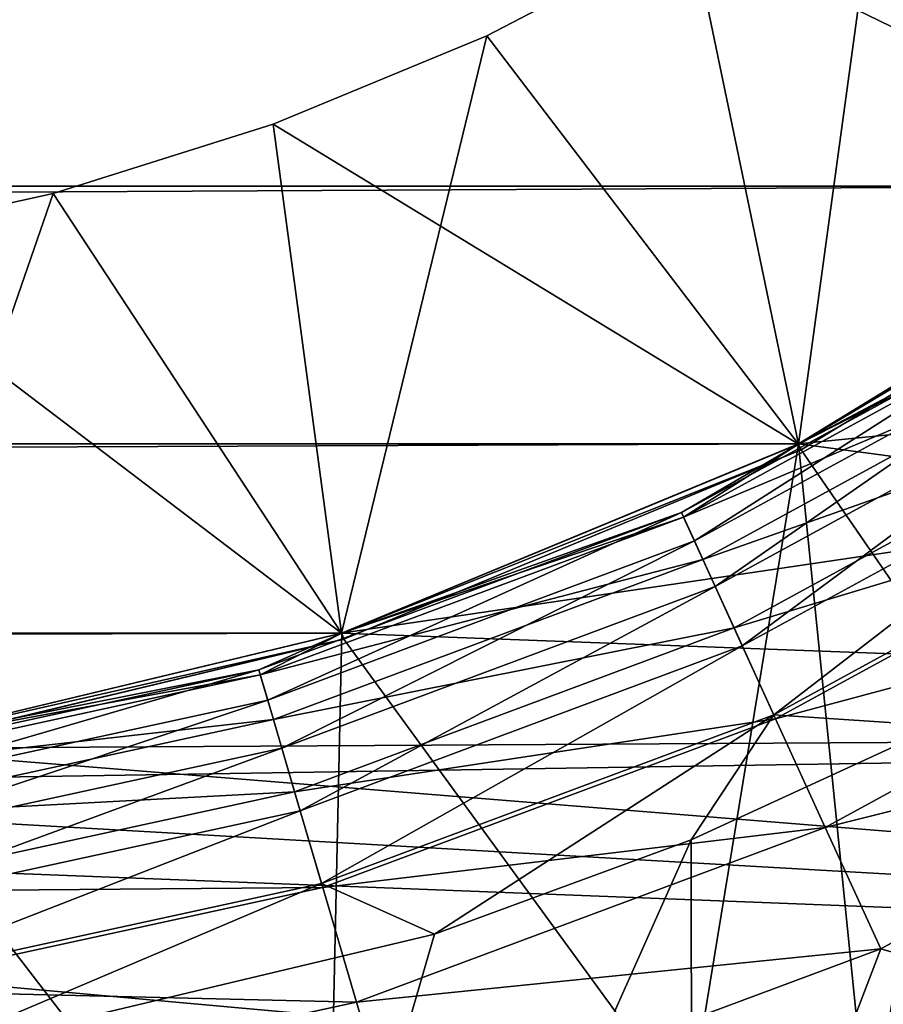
# Model space of a CAD drawing. Header units: metres. Extents: x -206 to 75, y -104 to 104.
# Tile 173 of 256: x -92.47 to -91.1, y -42.86 to -41.3. Entities that reach past the tile are written whole.
import ezdxf

# ---------------------------------------------------------------- set-up
doc = ezdxf.new("R2010")
doc.units = ezdxf.units.M
doc.layers.add('solid_01_1-CONSUMER_THERM_B_125288', color=7, linetype='CONTINUOUS')

msp = doc.modelspace()

# ---------------------------------------------------------------- linework, layer by layer
at = {"layer": 'solid_01_1-CONSUMER_THERM_B_125288'}
for points in [[(-93.358711, -67.339516), (-65.514557, 74.985474), (-65.493088, -75.014526)], [(-93.358711, -67.339516), (-93.257065, -66.795311), (-65.514557, 74.985474)], [(-93.276108, 66.204689), (-65.514557, 74.985474), (-93.257141, -66.241692)], [(-93.257065, -66.795311), (-93.257141, -66.241692), (-65.514557, 74.985474)], [(-91.399971, -41.156021, 106.5), (-91.091194, -40.959316, 106.5), (-91.229805, -41.97364, 107)], [(-90.561226, -41.563923, 106), (-91.091194, -40.959316, 106.5), (-91.399971, -41.156021, 106.5)], [(-91.399971, -41.156021, 104.5), (-91.091194, -40.959316, 104.5), (-91.229805, -41.97364, 105)], [(-91.399971, -41.156021, 104.5), (-90.561226, -41.563923, 104), (-91.091194, -40.959316, 104.5)], [(-91.399971, -41.156021, 102.5), (-91.091194, -40.959316, 102.5), (-91.229805, -41.97364, 103)], [(-91.399971, -41.156021, 102.5), (-90.561226, -41.563923, 102), (-91.091194, -40.959316, 102.5)], [(-91.399971, -41.156021, 100.5), (-91.091194, -40.959316, 100.5), (-91.229805, -41.97364, 101)], [(-91.399971, -41.156021, 100.5), (-90.561226, -41.563923, 100), (-91.091194, -40.959316, 100.5)], [(-91.399971, -41.156021, 98.5), (-91.091194, -40.959316, 98.5), (-91.229805, -41.97364, 99)], [(-91.399971, -41.156021, 98.5), (-90.561226, -41.563923, 98), (-91.091194, -40.959316, 98.5)], [(-91.399971, -41.156021, 96.5), (-91.091194, -40.959316, 96.5), (-91.229805, -41.97364, 97)], [(-91.399971, -41.156021, 96.5), (-90.561226, -41.563923, 96), (-91.091194, -40.959316, 96.5)], [(-91.399971, -41.156021, 94.5), (-91.091194, -40.959316, 94.5), (-91.229805, -41.97364, 95)], [(-91.399971, -41.156021, 94.5), (-90.561226, -41.563923, 94), (-91.091194, -40.959316, 94.5)], [(-91.399971, -41.156021, 92.5), (-91.091194, -40.959316, 92.5), (-91.229805, -41.97364, 93)], [(-91.399971, -41.156021, 92.5), (-90.561226, -41.563923, 92), (-91.091194, -40.959316, 92.5)], [(-91.399971, -41.156021, 90.5), (-91.091194, -40.959316, 90.5), (-91.229805, -41.97364, 91)], [(-91.399971, -41.156021, 90.5), (-90.561226, -41.563923, 90), (-91.091194, -40.959316, 90.5)], [(-91.399971, -41.156021, 88.5), (-91.091194, -40.959316, 88.5), (-91.229805, -41.97364, 89)], [(-91.399971, -41.156021, 88.5), (-90.561226, -41.563923, 88), (-91.091194, -40.959316, 88.5)], [(-91.399971, -41.156021, 86.5), (-91.091194, -40.959316, 86.5), (-91.229805, -41.97364, 87)], [(-91.399971, -41.156021, 86.5), (-90.561226, -41.563923, 86), (-91.091194, -40.959316, 86.5)], [(-91.399971, -41.156021, 84.5), (-91.091194, -40.959316, 84.5), (-91.229805, -41.97364, 85)], [(-91.399971, -41.156021, 84.5), (-90.561226, -41.563923, 84), (-91.091194, -40.959316, 84.5)], [(-91.399971, -41.156021, 82.5), (-91.091194, -40.959316, 82.5), (-91.229805, -41.97364, 83)], [(-91.399971, -41.156021, 82.5), (-90.561226, -41.563923, 82), (-91.091194, -40.959316, 82.5)], [(-91.399971, -41.156021, 80.5), (-91.091194, -40.959316, 80.5), (-91.229805, -41.97364, 81)], [(-91.399971, -41.156021, 80.5), (-90.561226, -41.563923, 80), (-91.091194, -40.959316, 80.5)], [(-91.399971, -41.156021, 78.5), (-91.091194, -40.959316, 78.5), (-91.229805, -41.97364, 79)], [(-91.399971, -41.156021, 78.5), (-90.561226, -41.563923, 78), (-91.091194, -40.959316, 78.5)], [(-91.399971, -41.156021, 76.5), (-91.091194, -40.959316, 76.5), (-91.229805, -41.97364, 77)], [(-91.399971, -41.156021, 76.5), (-90.561226, -41.563923, 76), (-91.091194, -40.959316, 76.5)], [(-91.091194, -40.959316, 106.5), (-90.561226, -41.563923, 107), (-91.229805, -41.97364, 107)], [(-91.091194, -40.959316, 104.5), (-90.561226, -41.563923, 105), (-91.229805, -41.97364, 105)], [(-91.091194, -40.959316, 102.5), (-90.561226, -41.563923, 103), (-91.229805, -41.97364, 103)], [(-91.091194, -40.959316, 100.5), (-90.561226, -41.563923, 101), (-91.229805, -41.97364, 101)], [(-91.091194, -40.959316, 98.5), (-90.561226, -41.563923, 99), (-91.229805, -41.97364, 99)], [(-91.091194, -40.959316, 96.5), (-90.561226, -41.563923, 97), (-91.229805, -41.97364, 97)], [(-91.091194, -40.959316, 94.5), (-90.561226, -41.563923, 95), (-91.229805, -41.97364, 95)], [(-91.091194, -40.959316, 92.5), (-90.561226, -41.563923, 93), (-91.229805, -41.97364, 93)], [(-91.091194, -40.959316, 90.5), (-90.561226, -41.563923, 91), (-91.229805, -41.97364, 91)], [(-91.091194, -40.959316, 88.5), (-90.561226, -41.563923, 89), (-91.229805, -41.97364, 89)], [(-91.091194, -40.959316, 86.5), (-90.561226, -41.563923, 87), (-91.229805, -41.97364, 87)], [(-91.091194, -40.959316, 84.5), (-90.561226, -41.563923, 85), (-91.229805, -41.97364, 85)], [(-91.091194, -40.959316, 82.5), (-90.561226, -41.563923, 83), (-91.229805, -41.97364, 83)], [(-91.091194, -40.959316, 80.5), (-90.561226, -41.563923, 81), (-91.229805, -41.97364, 81)], [(-91.091194, -40.959316, 78.5), (-90.561226, -41.563923, 79), (-91.229805, -41.97364, 79)], [(-91.091194, -40.959316, 76.5), (-90.561226, -41.563923, 77), (-91.229805, -41.97364, 77)], [(-171.438843, -41.563934, 108.5), (-89.964485, -41.054287, 108.5), (-172.035568, -41.054329, 108.5)], [(-171.438843, -41.563934, 108.5), (-90.561211, -41.563896, 108.5), (-89.964485, -41.054287, 108.5)], [(-91.724861, -41.325161, 106.5), (-91.399971, -41.156021, 106.5), (-91.229805, -41.97364, 107)], [(-91.229805, -41.97364, 106), (-91.399971, -41.156021, 106.5), (-91.724861, -41.325161, 106.5)], [(-91.724861, -41.325161, 104.5), (-91.399971, -41.156021, 104.5), (-91.229805, -41.97364, 105)], [(-91.724861, -41.325161, 104.5), (-91.229805, -41.97364, 104), (-91.399971, -41.156021, 104.5)], [(-91.724861, -41.325161, 102.5), (-91.399971, -41.156021, 102.5), (-91.229805, -41.97364, 103)], [(-91.724861, -41.325161, 102.5), (-91.229805, -41.97364, 102), (-91.399971, -41.156021, 102.5)], [(-91.724861, -41.325161, 100.5), (-91.399971, -41.156021, 100.5), (-91.229805, -41.97364, 101)], [(-91.724861, -41.325161, 100.5), (-91.229805, -41.97364, 100), (-91.399971, -41.156021, 100.5)], [(-91.724861, -41.325161, 98.5), (-91.399971, -41.156021, 98.5), (-91.229805, -41.97364, 99)], [(-91.724861, -41.325161, 98.5), (-91.229805, -41.97364, 98), (-91.399971, -41.156021, 98.5)], [(-91.724861, -41.325161, 96.5), (-91.399971, -41.156021, 96.5), (-91.229805, -41.97364, 97)], [(-91.724861, -41.325161, 96.5), (-91.229805, -41.97364, 96), (-91.399971, -41.156021, 96.5)], [(-91.724861, -41.325161, 94.5), (-91.399971, -41.156021, 94.5), (-91.229805, -41.97364, 95)], [(-91.724861, -41.325161, 94.5), (-91.229805, -41.97364, 94), (-91.399971, -41.156021, 94.5)], [(-91.724861, -41.325161, 92.5), (-91.399971, -41.156021, 92.5), (-91.229805, -41.97364, 93)], [(-91.724861, -41.325161, 92.5), (-91.229805, -41.97364, 92), (-91.399971, -41.156021, 92.5)], [(-91.724861, -41.325161, 90.5), (-91.399971, -41.156021, 90.5), (-91.229805, -41.97364, 91)], [(-91.724861, -41.325161, 90.5), (-91.229805, -41.97364, 90), (-91.399971, -41.156021, 90.5)], [(-91.724861, -41.325161, 88.5), (-91.399971, -41.156021, 88.5), (-91.229805, -41.97364, 89)], [(-91.724861, -41.325161, 88.5), (-91.229805, -41.97364, 88), (-91.399971, -41.156021, 88.5)], [(-91.724861, -41.325161, 86.5), (-91.399971, -41.156021, 86.5), (-91.229805, -41.97364, 87)], [(-91.724861, -41.325161, 86.5), (-91.229805, -41.97364, 86), (-91.399971, -41.156021, 86.5)], [(-91.724861, -41.325161, 84.5), (-91.399971, -41.156021, 84.5), (-91.229805, -41.97364, 85)], [(-91.724861, -41.325161, 84.5), (-91.229805, -41.97364, 84), (-91.399971, -41.156021, 84.5)], [(-91.724861, -41.325161, 82.5), (-91.399971, -41.156021, 82.5), (-91.229805, -41.97364, 83)], [(-91.724861, -41.325161, 82.5), (-91.229805, -41.97364, 82), (-91.399971, -41.156021, 82.5)], [(-91.724861, -41.325161, 80.5), (-91.399971, -41.156021, 80.5), (-91.229805, -41.97364, 81)], [(-91.724861, -41.325161, 80.5), (-91.229805, -41.97364, 80), (-91.399971, -41.156021, 80.5)], [(-91.724861, -41.325161, 78.5), (-91.399971, -41.156021, 78.5), (-91.229805, -41.97364, 79)], [(-91.724861, -41.325161, 78.5), (-91.229805, -41.97364, 78), (-91.399971, -41.156021, 78.5)], [(-91.724861, -41.325161, 76.5), (-91.399971, -41.156021, 76.5), (-91.229805, -41.97364, 77)], [(-91.724861, -41.325161, 76.5), (-91.229805, -41.97364, 76), (-91.399971, -41.156021, 76.5)], [(-90.561226, -41.563923, 106), (-91.399971, -41.156021, 106.5), (-91.229805, -41.97364, 106)], [(-91.399971, -41.156021, 104.5), (-91.229805, -41.97364, 104), (-90.561226, -41.563923, 104)], [(-91.399971, -41.156021, 102.5), (-91.229805, -41.97364, 102), (-90.561226, -41.563923, 102)], [(-91.399971, -41.156021, 100.5), (-91.229805, -41.97364, 100), (-90.561226, -41.563923, 100)], [(-91.399971, -41.156021, 98.5), (-91.229805, -41.97364, 98), (-90.561226, -41.563923, 98)], [(-91.399971, -41.156021, 96.5), (-91.229805, -41.97364, 96), (-90.561226, -41.563923, 96)], [(-91.399971, -41.156021, 94.5), (-91.229805, -41.97364, 94), (-90.561226, -41.563923, 94)], [(-91.399971, -41.156021, 92.5), (-91.229805, -41.97364, 92), (-90.561226, -41.563923, 92)], [(-91.399971, -41.156021, 90.5), (-91.229805, -41.97364, 90), (-90.561226, -41.563923, 90)], [(-91.399971, -41.156021, 88.5), (-91.229805, -41.97364, 88), (-90.561226, -41.563923, 88)], [(-91.399971, -41.156021, 86.5), (-91.229805, -41.97364, 86), (-90.561226, -41.563923, 86)], [(-91.399971, -41.156021, 84.5), (-91.229805, -41.97364, 84), (-90.561226, -41.563923, 84)], [(-91.399971, -41.156021, 82.5), (-91.229805, -41.97364, 82), (-90.561226, -41.563923, 82)], [(-91.399971, -41.156021, 80.5), (-91.229805, -41.97364, 80), (-90.561226, -41.563923, 80)], [(-91.399971, -41.156021, 78.5), (-91.229805, -41.97364, 78), (-90.561226, -41.563923, 78)], [(-91.399971, -41.156021, 76.5), (-91.229805, -41.97364, 76), (-90.561226, -41.563923, 76)], [(-92.063774, -41.465542, 106.5), (-91.724861, -41.325161, 106.5), (-91.955231, -42.274124, 107)], [(-91.229805, -41.97364, 106), (-91.724861, -41.325161, 106.5), (-92.063774, -41.465542, 106.5)], [(-92.063774, -41.465542, 104.5), (-91.724861, -41.325161, 104.5), (-91.955231, -42.274124, 105)], [(-92.063774, -41.465542, 104.5), (-91.229805, -41.97364, 104), (-91.724861, -41.325161, 104.5)], [(-92.063774, -41.465542, 102.5), (-91.724861, -41.325161, 102.5), (-91.955231, -42.274124, 103)], [(-92.063774, -41.465542, 102.5), (-91.229805, -41.97364, 102), (-91.724861, -41.325161, 102.5)], [(-92.063774, -41.465542, 100.5), (-91.724861, -41.325161, 100.5), (-91.955231, -42.274124, 101)], [(-92.063774, -41.465542, 100.5), (-91.229805, -41.97364, 100), (-91.724861, -41.325161, 100.5)], [(-92.063774, -41.465542, 98.5), (-91.724861, -41.325161, 98.5), (-91.955231, -42.274124, 99)], [(-92.063774, -41.465542, 98.5), (-91.229805, -41.97364, 98), (-91.724861, -41.325161, 98.5)], [(-92.063774, -41.465542, 96.5), (-91.724861, -41.325161, 96.5), (-91.955231, -42.274124, 97)], [(-92.063774, -41.465542, 96.5), (-91.229805, -41.97364, 96), (-91.724861, -41.325161, 96.5)], [(-92.063774, -41.465542, 94.5), (-91.724861, -41.325161, 94.5), (-91.955231, -42.274124, 95)], [(-92.063774, -41.465542, 94.5), (-91.229805, -41.97364, 94), (-91.724861, -41.325161, 94.5)], [(-92.063774, -41.465542, 92.5), (-91.724861, -41.325161, 92.5), (-91.955231, -42.274124, 93)], [(-92.063774, -41.465542, 92.5), (-91.229805, -41.97364, 92), (-91.724861, -41.325161, 92.5)], [(-92.063774, -41.465542, 90.5), (-91.724861, -41.325161, 90.5), (-91.955231, -42.274124, 91)], [(-92.063774, -41.465542, 90.5), (-91.229805, -41.97364, 90), (-91.724861, -41.325161, 90.5)], [(-92.063774, -41.465542, 88.5), (-91.724861, -41.325161, 88.5), (-91.955231, -42.274124, 89)], [(-92.063774, -41.465542, 88.5), (-91.229805, -41.97364, 88), (-91.724861, -41.325161, 88.5)], [(-92.063774, -41.465542, 86.5), (-91.724861, -41.325161, 86.5), (-91.955231, -42.274124, 87)], [(-92.063774, -41.465542, 86.5), (-91.229805, -41.97364, 86), (-91.724861, -41.325161, 86.5)], [(-92.063774, -41.465542, 84.5), (-91.724861, -41.325161, 84.5), (-91.955231, -42.274124, 85)], [(-92.063774, -41.465542, 84.5), (-91.229805, -41.97364, 84), (-91.724861, -41.325161, 84.5)], [(-92.063774, -41.465542, 82.5), (-91.724861, -41.325161, 82.5), (-91.955231, -42.274124, 83)], [(-92.063774, -41.465542, 82.5), (-91.229805, -41.97364, 82), (-91.724861, -41.325161, 82.5)], [(-92.063774, -41.465542, 80.5), (-91.724861, -41.325161, 80.5), (-91.955231, -42.274124, 81)], [(-92.063774, -41.465542, 80.5), (-91.229805, -41.97364, 80), (-91.724861, -41.325161, 80.5)], [(-92.063774, -41.465542, 78.5), (-91.724861, -41.325161, 78.5), (-91.955231, -42.274124, 79)], [(-92.063774, -41.465542, 78.5), (-91.229805, -41.97364, 78), (-91.724861, -41.325161, 78.5)], [(-92.063774, -41.465542, 76.5), (-91.724861, -41.325161, 76.5), (-91.955231, -42.274124, 77)], [(-92.063774, -41.465542, 76.5), (-91.229805, -41.97364, 76), (-91.724861, -41.325161, 76.5)], [(-91.724861, -41.325161, 106.5), (-91.229805, -41.97364, 107), (-91.955231, -42.274124, 107)], [(-91.724861, -41.325161, 104.5), (-91.229805, -41.97364, 105), (-91.955231, -42.274124, 105)], [(-91.724861, -41.325161, 102.5), (-91.229805, -41.97364, 103), (-91.955231, -42.274124, 103)], [(-91.724861, -41.325161, 100.5), (-91.229805, -41.97364, 101), (-91.955231, -42.274124, 101)], [(-91.724861, -41.325161, 98.5), (-91.229805, -41.97364, 99), (-91.955231, -42.274124, 99)], [(-91.724861, -41.325161, 96.5), (-91.229805, -41.97364, 97), (-91.955231, -42.274124, 97)], [(-91.724861, -41.325161, 94.5), (-91.229805, -41.97364, 95), (-91.955231, -42.274124, 95)], [(-91.724861, -41.325161, 92.5), (-91.229805, -41.97364, 93), (-91.955231, -42.274124, 93)], [(-91.724861, -41.325161, 90.5), (-91.229805, -41.97364, 91), (-91.955231, -42.274124, 91)], [(-91.724861, -41.325161, 88.5), (-91.229805, -41.97364, 89), (-91.955231, -42.274124, 89)], [(-91.724861, -41.325161, 86.5), (-91.229805, -41.97364, 87), (-91.955231, -42.274124, 87)], [(-91.724861, -41.325161, 84.5), (-91.229805, -41.97364, 85), (-91.955231, -42.274124, 85)], [(-91.724861, -41.325161, 82.5), (-91.229805, -41.97364, 83), (-91.955231, -42.274124, 83)], [(-91.724861, -41.325161, 80.5), (-91.229805, -41.97364, 81), (-91.955231, -42.274124, 81)], [(-91.724861, -41.325161, 78.5), (-91.229805, -41.97364, 79), (-91.955231, -42.274124, 79)], [(-91.724861, -41.325161, 76.5), (-91.229805, -41.97364, 77), (-91.955231, -42.274124, 77)], [(-92.41291, -41.575615, 106.5), (-92.063774, -41.465542, 106.5), (-91.955231, -42.274124, 107)], [(-91.955231, -42.274124, 106), (-92.063774, -41.465542, 106.5), (-92.41291, -41.575615, 106.5)], [(-92.41291, -41.575615, 104.5), (-92.063774, -41.465542, 104.5), (-91.955231, -42.274124, 105)], [(-92.41291, -41.575615, 104.5), (-91.955231, -42.274124, 104), (-92.063774, -41.465542, 104.5)], [(-92.41291, -41.575615, 102.5), (-92.063774, -41.465542, 102.5), (-91.955231, -42.274124, 103)], [(-92.41291, -41.575615, 102.5), (-91.955231, -42.274124, 102), (-92.063774, -41.465542, 102.5)], [(-92.41291, -41.575615, 100.5), (-92.063774, -41.465542, 100.5), (-91.955231, -42.274124, 101)], [(-92.41291, -41.575615, 100.5), (-91.955231, -42.274124, 100), (-92.063774, -41.465542, 100.5)], [(-92.41291, -41.575615, 98.5), (-92.063774, -41.465542, 98.5), (-91.955231, -42.274124, 99)], [(-92.41291, -41.575615, 98.5), (-91.955231, -42.274124, 98), (-92.063774, -41.465542, 98.5)], [(-92.41291, -41.575615, 96.5), (-92.063774, -41.465542, 96.5), (-91.955231, -42.274124, 97)], [(-92.41291, -41.575615, 96.5), (-91.955231, -42.274124, 96), (-92.063774, -41.465542, 96.5)], [(-92.41291, -41.575615, 94.5), (-92.063774, -41.465542, 94.5), (-91.955231, -42.274124, 95)], [(-92.41291, -41.575615, 94.5), (-91.955231, -42.274124, 94), (-92.063774, -41.465542, 94.5)], [(-92.41291, -41.575615, 92.5), (-92.063774, -41.465542, 92.5), (-91.955231, -42.274124, 93)], [(-92.41291, -41.575615, 92.5), (-91.955231, -42.274124, 92), (-92.063774, -41.465542, 92.5)], [(-92.41291, -41.575615, 90.5), (-92.063774, -41.465542, 90.5), (-91.955231, -42.274124, 91)], [(-92.41291, -41.575615, 90.5), (-91.955231, -42.274124, 90), (-92.063774, -41.465542, 90.5)], [(-92.41291, -41.575615, 88.5), (-92.063774, -41.465542, 88.5), (-91.955231, -42.274124, 89)], [(-92.41291, -41.575615, 88.5), (-91.955231, -42.274124, 88), (-92.063774, -41.465542, 88.5)], [(-92.41291, -41.575615, 86.5), (-92.063774, -41.465542, 86.5), (-91.955231, -42.274124, 87)], [(-92.41291, -41.575615, 86.5), (-91.955231, -42.274124, 86), (-92.063774, -41.465542, 86.5)], [(-92.41291, -41.575615, 84.5), (-92.063774, -41.465542, 84.5), (-91.955231, -42.274124, 85)], [(-92.41291, -41.575615, 84.5), (-91.955231, -42.274124, 84), (-92.063774, -41.465542, 84.5)], [(-92.41291, -41.575615, 82.5), (-92.063774, -41.465542, 82.5), (-91.955231, -42.274124, 83)], [(-92.41291, -41.575615, 82.5), (-91.955231, -42.274124, 82), (-92.063774, -41.465542, 82.5)], [(-92.41291, -41.575615, 80.5), (-92.063774, -41.465542, 80.5), (-91.955231, -42.274124, 81)], [(-92.41291, -41.575615, 80.5), (-91.955231, -42.274124, 80), (-92.063774, -41.465542, 80.5)], [(-92.41291, -41.575615, 78.5), (-92.063774, -41.465542, 78.5), (-91.955231, -42.274124, 79)], [(-92.41291, -41.575615, 78.5), (-91.955231, -42.274124, 78), (-92.063774, -41.465542, 78.5)], [(-92.41291, -41.575615, 76.5), (-92.063774, -41.465542, 76.5), (-91.955231, -42.274124, 77)], [(-92.41291, -41.575615, 76.5), (-91.955231, -42.274124, 76), (-92.063774, -41.465542, 76.5)], [(-91.229805, -41.97364, 106), (-92.063774, -41.465542, 106.5), (-91.955231, -42.274124, 106)], [(-92.063774, -41.465542, 104.5), (-91.955231, -42.274124, 104), (-91.229805, -41.97364, 104)], [(-92.063774, -41.465542, 102.5), (-91.955231, -42.274124, 102), (-91.229805, -41.97364, 102)], [(-92.063774, -41.465542, 100.5), (-91.955231, -42.274124, 100), (-91.229805, -41.97364, 100)], [(-92.063774, -41.465542, 98.5), (-91.955231, -42.274124, 98), (-91.229805, -41.97364, 98)], [(-92.063774, -41.465542, 96.5), (-91.955231, -42.274124, 96), (-91.229805, -41.97364, 96)], [(-92.063774, -41.465542, 94.5), (-91.955231, -42.274124, 94), (-91.229805, -41.97364, 94)], [(-92.063774, -41.465542, 92.5), (-91.955231, -42.274124, 92), (-91.229805, -41.97364, 92)], [(-92.063774, -41.465542, 90.5), (-91.955231, -42.274124, 90), (-91.229805, -41.97364, 90)], [(-92.063774, -41.465542, 88.5), (-91.955231, -42.274124, 88), (-91.229805, -41.97364, 88)], [(-92.063774, -41.465542, 86.5), (-91.955231, -42.274124, 86), (-91.229805, -41.97364, 86)], [(-92.063774, -41.465542, 84.5), (-91.955231, -42.274124, 84), (-91.229805, -41.97364, 84)], [(-92.063774, -41.465542, 82.5), (-91.955231, -42.274124, 82), (-91.229805, -41.97364, 82)], [(-92.063774, -41.465542, 80.5), (-91.955231, -42.274124, 80), (-91.229805, -41.97364, 80)], [(-92.063774, -41.465542, 78.5), (-91.955231, -42.274124, 78), (-91.229805, -41.97364, 78)], [(-92.063774, -41.465542, 76.5), (-91.955231, -42.274124, 76), (-91.229805, -41.97364, 76)], [(-170.770294, -41.973644, 108.5), (-90.561211, -41.563896, 108.5), (-171.438843, -41.563934, 108.5)], [(-170.770294, -41.973644, 108.5), (-91.229759, -41.97361, 108.5), (-90.561211, -41.563896, 108.5)], [(-90.561104, -41.563831, 63.5), (-91.23008, -41.973782, 63.5), (-90.561211, -41.563896, 57)], [(-90.748016, -46.744297, 63.5), (-91.23008, -41.973782, 63.5), (-90.561104, -41.563831, 63.5)], [(-91.23008, -41.973782, 75.5), (-90.561104, -41.563831, 75.5), (-91.229805, -41.97364, 76)], [(-90.555168, -41.572006, 75.400002), (-90.561104, -41.563831, 75.5), (-91.23008, -41.973782, 75.5)], [(-90.561104, -41.563831, 14.5), (-90.561104, -41.563831, 45.5), (-91.23008, -41.973782, 45.5)], [(-90.787689, -41.739235, 45.628902), (-91.23008, -41.973782, 45.5), (-90.561104, -41.563831, 45.5)], [(-91.23008, -41.973782, 14.5), (-90.561104, -41.563831, 14.5), (-91.23008, -41.973782, 45.5)], [(-90.783272, -41.746109, 14.277479), (-90.561104, -41.563831, 14.5), (-91.23008, -41.973782, 14.5)], [(-91.23008, -41.973782, 63.5), (-91.229759, -41.97361, 57), (-90.561211, -41.563896, 57)], [(-90.561104, -41.563831, 75.5), (-90.561226, -41.563923, 76), (-91.229805, -41.97364, 76)], [(-91.229759, -41.97361, 108.5), (-91.229805, -41.97364, 107), (-90.561226, -41.563923, 107)], [(-90.561226, -41.563923, 105), (-90.561226, -41.563923, 106), (-91.229805, -41.97364, 106)], [(-91.229805, -41.97364, 105), (-90.561226, -41.563923, 105), (-91.229805, -41.97364, 106)], [(-90.561226, -41.563923, 103), (-90.561226, -41.563923, 104), (-91.229805, -41.97364, 104)], [(-91.229805, -41.97364, 103), (-90.561226, -41.563923, 103), (-91.229805, -41.97364, 104)], [(-90.561226, -41.563923, 101), (-90.561226, -41.563923, 102), (-91.229805, -41.97364, 102)], [(-91.229805, -41.97364, 101), (-90.561226, -41.563923, 101), (-91.229805, -41.97364, 102)], [(-90.561226, -41.563923, 99), (-90.561226, -41.563923, 100), (-91.229805, -41.97364, 100)], [(-91.229805, -41.97364, 99), (-90.561226, -41.563923, 99), (-91.229805, -41.97364, 100)], [(-90.561226, -41.563923, 97), (-90.561226, -41.563923, 98), (-91.229805, -41.97364, 98)], [(-91.229805, -41.97364, 97), (-90.561226, -41.563923, 97), (-91.229805, -41.97364, 98)], [(-90.561226, -41.563923, 95), (-90.561226, -41.563923, 96), (-91.229805, -41.97364, 96)], [(-91.229805, -41.97364, 95), (-90.561226, -41.563923, 95), (-91.229805, -41.97364, 96)], [(-90.561226, -41.563923, 93), (-90.561226, -41.563923, 94), (-91.229805, -41.97364, 94)], [(-91.229805, -41.97364, 93), (-90.561226, -41.563923, 93), (-91.229805, -41.97364, 94)], [(-90.561226, -41.563923, 91), (-90.561226, -41.563923, 92), (-91.229805, -41.97364, 92)], [(-91.229805, -41.97364, 91), (-90.561226, -41.563923, 91), (-91.229805, -41.97364, 92)], [(-90.561226, -41.563923, 89), (-90.561226, -41.563923, 90), (-91.229805, -41.97364, 90)], [(-91.229805, -41.97364, 89), (-90.561226, -41.563923, 89), (-91.229805, -41.97364, 90)], [(-90.561226, -41.563923, 87), (-90.561226, -41.563923, 88), (-91.229805, -41.97364, 88)], [(-91.229805, -41.97364, 87), (-90.561226, -41.563923, 87), (-91.229805, -41.97364, 88)], [(-90.561226, -41.563923, 85), (-90.561226, -41.563923, 86), (-91.229805, -41.97364, 86)], [(-91.229805, -41.97364, 85), (-90.561226, -41.563923, 85), (-91.229805, -41.97364, 86)], [(-90.561226, -41.563923, 83), (-90.561226, -41.563923, 84), (-91.229805, -41.97364, 84)], [(-91.229805, -41.97364, 83), (-90.561226, -41.563923, 83), (-91.229805, -41.97364, 84)], [(-90.561226, -41.563923, 81), (-90.561226, -41.563923, 82), (-91.229805, -41.97364, 82)], [(-91.229805, -41.97364, 81), (-90.561226, -41.563923, 81), (-91.229805, -41.97364, 82)], [(-90.561226, -41.563923, 79), (-90.561226, -41.563923, 80), (-91.229805, -41.97364, 80)], [(-91.229805, -41.97364, 79), (-90.561226, -41.563923, 79), (-91.229805, -41.97364, 80)], [(-90.561226, -41.563923, 77), (-90.561226, -41.563923, 78), (-91.229805, -41.97364, 78)], [(-91.229805, -41.97364, 77), (-90.561226, -41.563923, 77), (-91.229805, -41.97364, 78)], [(-87.188461, -41.570175, 48), (-90.561211, -41.563896, 48), (-91.229759, -41.97361, 48)], [(-91.229759, -41.97361, 55), (-91.229759, -41.97361, 48), (-90.561211, -41.563896, 48)], [(-91.229759, -41.97361, 55), (-90.561211, -41.563896, 48), (-90.561211, -41.563896, 55)], [(-90.561211, -41.563896, 57), (-91.229759, -41.97361, 57), (-87.188461, -41.570175, 57)], [(-87.188461, -41.570175, 55), (-91.229759, -41.97361, 55), (-90.561211, -41.563896, 55)], [(-90.561211, -41.563896, 108.5), (-91.229759, -41.97361, 108.5), (-90.561226, -41.563923, 107)], [(-92.7705, -41.654903, 106.5), (-92.41291, -41.575615, 106.5), (-92.717659, -42.457161, 107)], [(-91.955231, -42.274124, 106), (-92.41291, -41.575615, 106.5), (-92.7705, -41.654903, 106.5)], [(-92.7705, -41.654903, 104.5), (-92.41291, -41.575615, 104.5), (-92.717659, -42.457161, 105)], [(-92.7705, -41.654903, 104.5), (-91.955231, -42.274124, 104), (-92.41291, -41.575615, 104.5)], [(-92.7705, -41.654903, 102.5), (-92.41291, -41.575615, 102.5), (-92.717659, -42.457161, 103)], [(-92.7705, -41.654903, 102.5), (-91.955231, -42.274124, 102), (-92.41291, -41.575615, 102.5)], [(-92.7705, -41.654903, 100.5), (-92.41291, -41.575615, 100.5), (-92.717659, -42.457161, 101)], [(-92.7705, -41.654903, 100.5), (-91.955231, -42.274124, 100), (-92.41291, -41.575615, 100.5)], [(-92.7705, -41.654903, 98.5), (-92.41291, -41.575615, 98.5), (-92.717659, -42.457161, 99)], [(-92.7705, -41.654903, 98.5), (-91.955231, -42.274124, 98), (-92.41291, -41.575615, 98.5)], [(-92.7705, -41.654903, 96.5), (-92.41291, -41.575615, 96.5), (-92.717659, -42.457161, 97)], [(-92.7705, -41.654903, 96.5), (-91.955231, -42.274124, 96), (-92.41291, -41.575615, 96.5)], [(-92.7705, -41.654903, 94.5), (-92.41291, -41.575615, 94.5), (-92.717659, -42.457161, 95)], [(-92.7705, -41.654903, 94.5), (-91.955231, -42.274124, 94), (-92.41291, -41.575615, 94.5)], [(-92.7705, -41.654903, 92.5), (-92.41291, -41.575615, 92.5), (-92.717659, -42.457161, 93)], [(-92.7705, -41.654903, 92.5), (-91.955231, -42.274124, 92), (-92.41291, -41.575615, 92.5)], [(-92.7705, -41.654903, 90.5), (-92.41291, -41.575615, 90.5), (-92.717659, -42.457161, 91)], [(-92.7705, -41.654903, 90.5), (-91.955231, -42.274124, 90), (-92.41291, -41.575615, 90.5)], [(-92.7705, -41.654903, 88.5), (-92.41291, -41.575615, 88.5), (-92.717659, -42.457161, 89)], [(-92.7705, -41.654903, 88.5), (-91.955231, -42.274124, 88), (-92.41291, -41.575615, 88.5)], [(-92.7705, -41.654903, 86.5), (-92.41291, -41.575615, 86.5), (-92.717659, -42.457161, 87)], [(-92.7705, -41.654903, 86.5), (-91.955231, -42.274124, 86), (-92.41291, -41.575615, 86.5)], [(-92.7705, -41.654903, 84.5), (-92.41291, -41.575615, 84.5), (-92.717659, -42.457161, 85)], [(-92.7705, -41.654903, 84.5), (-91.955231, -42.274124, 84), (-92.41291, -41.575615, 84.5)], [(-92.7705, -41.654903, 82.5), (-92.41291, -41.575615, 82.5), (-92.717659, -42.457161, 83)], [(-92.7705, -41.654903, 82.5), (-91.955231, -42.274124, 82), (-92.41291, -41.575615, 82.5)], [(-92.7705, -41.654903, 80.5), (-92.41291, -41.575615, 80.5), (-92.717659, -42.457161, 81)], [(-92.7705, -41.654903, 80.5), (-91.955231, -42.274124, 80), (-92.41291, -41.575615, 80.5)], [(-92.7705, -41.654903, 78.5), (-92.41291, -41.575615, 78.5), (-92.717659, -42.457161, 79)], [(-92.7705, -41.654903, 78.5), (-91.955231, -42.274124, 78), (-92.41291, -41.575615, 78.5)], [(-92.7705, -41.654903, 76.5), (-92.41291, -41.575615, 76.5), (-92.717659, -42.457161, 77)], [(-92.7705, -41.654903, 76.5), (-91.955231, -42.274124, 76), (-92.41291, -41.575615, 76.5)], [(-92.41291, -41.575615, 106.5), (-91.955231, -42.274124, 107), (-92.717659, -42.457161, 107)], [(-92.41291, -41.575615, 104.5), (-91.955231, -42.274124, 105), (-92.717659, -42.457161, 105)], [(-92.41291, -41.575615, 102.5), (-91.955231, -42.274124, 103), (-92.717659, -42.457161, 103)], [(-92.41291, -41.575615, 100.5), (-91.955231, -42.274124, 101), (-92.717659, -42.457161, 101)], [(-92.41291, -41.575615, 98.5), (-91.955231, -42.274124, 99), (-92.717659, -42.457161, 99)], [(-92.41291, -41.575615, 96.5), (-91.955231, -42.274124, 97), (-92.717659, -42.457161, 97)], [(-92.41291, -41.575615, 94.5), (-91.955231, -42.274124, 95), (-92.717659, -42.457161, 95)], [(-92.41291, -41.575615, 92.5), (-91.955231, -42.274124, 93), (-92.717659, -42.457161, 93)], [(-92.41291, -41.575615, 90.5), (-91.955231, -42.274124, 91), (-92.717659, -42.457161, 91)], [(-92.41291, -41.575615, 88.5), (-91.955231, -42.274124, 89), (-92.717659, -42.457161, 89)], [(-92.41291, -41.575615, 86.5), (-91.955231, -42.274124, 87), (-92.717659, -42.457161, 87)], [(-92.41291, -41.575615, 84.5), (-91.955231, -42.274124, 85), (-92.717659, -42.457161, 85)], [(-92.41291, -41.575615, 82.5), (-91.955231, -42.274124, 83), (-92.717659, -42.457161, 83)], [(-92.41291, -41.575615, 80.5), (-91.955231, -42.274124, 81), (-92.717659, -42.457161, 81)], [(-92.41291, -41.575615, 78.5), (-91.955231, -42.274124, 79), (-92.717659, -42.457161, 79)], [(-92.41291, -41.575615, 76.5), (-91.955231, -42.274124, 77), (-92.717659, -42.457161, 77)], [(-87.188461, -41.570175, 48), (-91.229759, -41.97361, 48), (-91.95517, -42.274109, 48)], [(-87.830765, -42.428883, 48), (-87.188461, -41.570175, 48), (-91.95517, -42.274109, 48)], [(-91.95517, -42.274109, 57), (-87.830765, -42.428883, 57), (-87.188461, -41.570175, 57)], [(-91.229759, -41.97361, 57), (-91.95517, -42.274109, 57), (-87.188461, -41.570175, 57)], [(-91.225487, -41.98278, 75.400002), (-90.555168, -41.572006, 75.400002), (-91.23008, -41.973782, 75.5)], [(-87.188461, -41.570175, 55), (-87.830765, -42.428883, 55), (-91.229759, -41.97361, 55)], [(-76.395485, -63.61998, 75.400002), (-90.555168, -41.572006, 75.400002), (-91.225487, -41.98278, 75.400002)], [(-91.955231, -42.274124, 106), (-92.7705, -41.654903, 106.5), (-92.717659, -42.457161, 106)], [(-92.7705, -41.654903, 104.5), (-92.717659, -42.457161, 104), (-91.955231, -42.274124, 104)], [(-92.7705, -41.654903, 102.5), (-92.717659, -42.457161, 102), (-91.955231, -42.274124, 102)], [(-92.7705, -41.654903, 100.5), (-92.717659, -42.457161, 100), (-91.955231, -42.274124, 100)], [(-92.7705, -41.654903, 98.5), (-92.717659, -42.457161, 98), (-91.955231, -42.274124, 98)], [(-92.7705, -41.654903, 96.5), (-92.717659, -42.457161, 96), (-91.955231, -42.274124, 96)], [(-92.7705, -41.654903, 94.5), (-92.717659, -42.457161, 94), (-91.955231, -42.274124, 94)], [(-92.7705, -41.654903, 92.5), (-92.717659, -42.457161, 92), (-91.955231, -42.274124, 92)], [(-92.7705, -41.654903, 90.5), (-92.717659, -42.457161, 90), (-91.955231, -42.274124, 90)], [(-92.7705, -41.654903, 88.5), (-92.717659, -42.457161, 88), (-91.955231, -42.274124, 88)], [(-92.7705, -41.654903, 86.5), (-92.717659, -42.457161, 86), (-91.955231, -42.274124, 86)], [(-92.7705, -41.654903, 84.5), (-92.717659, -42.457161, 84), (-91.955231, -42.274124, 84)], [(-92.7705, -41.654903, 82.5), (-92.717659, -42.457161, 82), (-91.955231, -42.274124, 82)], [(-92.7705, -41.654903, 80.5), (-92.717659, -42.457161, 80), (-91.955231, -42.274124, 80)], [(-92.7705, -41.654903, 78.5), (-92.717659, -42.457161, 78), (-91.955231, -42.274124, 78)], [(-92.7705, -41.654903, 76.5), (-92.717659, -42.457161, 76), (-91.955231, -42.274124, 76)], [(-90.787689, -41.739235, 45.628902), (-91.415932, -42.082283, 45.628902), (-91.23008, -41.973782, 45.5)], [(-91.39521, -42.127663, 45.74966), (-91.415932, -42.082283, 45.628902), (-90.787689, -41.739235, 45.628902)], [(-90.783272, -41.746109, 14.277479), (-91.23008, -41.973782, 14.5), (-91.412537, -42.089714, 14.277479)], [(-90.783272, -41.746109, 14.277479), (-91.412537, -42.089714, 14.277479), (-90.743233, -41.808407, 14.065914)], [(-90.760712, -41.781204, 45.74966), (-91.39521, -42.127663, 45.74966), (-90.787689, -41.739235, 45.628902)], [(-91.362198, -42.199951, 45.853367), (-91.39521, -42.127663, 45.74966), (-90.760712, -41.781204, 45.74966)], [(-90.717751, -41.848057, 45.853367), (-91.362198, -42.199951, 45.853367), (-90.760712, -41.781204, 45.74966)], [(-91.412537, -42.089714, 14.277479), (-91.381775, -42.157078, 14.065914), (-90.743233, -41.808407, 14.065914)], [(-90.743233, -41.808407, 14.065914), (-91.381775, -42.157078, 14.065914), (-90.678726, -41.908787, 13.87616)], [(-91.319145, -42.294212, 45.932949), (-91.362198, -42.199951, 45.853367), (-90.717751, -41.848057, 45.853367)], [(-90.661728, -41.935234, 45.932949), (-91.319145, -42.294212, 45.932949), (-90.717751, -41.848057, 45.853367)], [(-91.381775, -42.157078, 14.065914), (-91.332207, -42.265617, 13.87616), (-90.678726, -41.908787, 13.87616)], [(-90.678726, -41.908787, 13.87616), (-91.332207, -42.265617, 13.87616), (-90.592987, -42.042198, 13.717749)], [(-91.269005, -42.404007, 45.982964), (-91.319145, -42.294212, 45.932949), (-90.661728, -41.935234, 45.932949)], [(-90.596466, -42.036777, 45.982964), (-91.269005, -42.404007, 45.982964), (-90.661728, -41.935234, 45.932949)], [(-170.044891, -42.274147, 108.5), (-91.229759, -41.97361, 108.5), (-170.770294, -41.973644, 108.5)], [(-170.044891, -42.274147, 108.5), (-91.95517, -42.274109, 108.5), (-91.229759, -41.97361, 108.5)], [(-92.058907, -47.026447, 63.5), (-91.954941, -42.274033, 63.5), (-91.23008, -41.973782, 63.5)], [(-90.748016, -46.744297, 63.5), (-92.058907, -47.026447, 63.5), (-91.23008, -41.973782, 63.5)], [(-91.95517, -42.274109, 108.5), (-91.955231, -42.274124, 107), (-91.229805, -41.97364, 107)], [(-91.229805, -41.97364, 105), (-91.229805, -41.97364, 106), (-91.955231, -42.274124, 106)], [(-91.955231, -42.274124, 105), (-91.229805, -41.97364, 105), (-91.955231, -42.274124, 106)], [(-91.229805, -41.97364, 103), (-91.229805, -41.97364, 104), (-91.955231, -42.274124, 104)], [(-91.955231, -42.274124, 103), (-91.229805, -41.97364, 103), (-91.955231, -42.274124, 104)], [(-91.229805, -41.97364, 101), (-91.229805, -41.97364, 102), (-91.955231, -42.274124, 102)], [(-91.955231, -42.274124, 101), (-91.229805, -41.97364, 101), (-91.955231, -42.274124, 102)], [(-91.229805, -41.97364, 99), (-91.229805, -41.97364, 100), (-91.955231, -42.274124, 100)], [(-91.955231, -42.274124, 99), (-91.229805, -41.97364, 99), (-91.955231, -42.274124, 100)], [(-91.229805, -41.97364, 97), (-91.229805, -41.97364, 98), (-91.955231, -42.274124, 98)], [(-91.955231, -42.274124, 97), (-91.229805, -41.97364, 97), (-91.955231, -42.274124, 98)], [(-91.229805, -41.97364, 95), (-91.229805, -41.97364, 96), (-91.955231, -42.274124, 96)], [(-91.955231, -42.274124, 95), (-91.229805, -41.97364, 95), (-91.955231, -42.274124, 96)], [(-91.229805, -41.97364, 93), (-91.229805, -41.97364, 94), (-91.955231, -42.274124, 94)], [(-91.955231, -42.274124, 93), (-91.229805, -41.97364, 93), (-91.955231, -42.274124, 94)], [(-91.229805, -41.97364, 91), (-91.229805, -41.97364, 92), (-91.955231, -42.274124, 92)], [(-91.955231, -42.274124, 91), (-91.229805, -41.97364, 91), (-91.955231, -42.274124, 92)], [(-91.229805, -41.97364, 89), (-91.229805, -41.97364, 90), (-91.955231, -42.274124, 90)], [(-91.955231, -42.274124, 89), (-91.229805, -41.97364, 89), (-91.955231, -42.274124, 90)], [(-91.229805, -41.97364, 87), (-91.229805, -41.97364, 88), (-91.955231, -42.274124, 88)], [(-91.955231, -42.274124, 87), (-91.229805, -41.97364, 87), (-91.955231, -42.274124, 88)], [(-91.229805, -41.97364, 85), (-91.229805, -41.97364, 86), (-91.955231, -42.274124, 86)], [(-91.955231, -42.274124, 85), (-91.229805, -41.97364, 85), (-91.955231, -42.274124, 86)], [(-91.229805, -41.97364, 83), (-91.229805, -41.97364, 84), (-91.955231, -42.274124, 84)], [(-91.955231, -42.274124, 83), (-91.229805, -41.97364, 83), (-91.955231, -42.274124, 84)], [(-91.229805, -41.97364, 81), (-91.229805, -41.97364, 82), (-91.955231, -42.274124, 82)], [(-91.955231, -42.274124, 81), (-91.229805, -41.97364, 81), (-91.955231, -42.274124, 82)], [(-91.229805, -41.97364, 79), (-91.229805, -41.97364, 80), (-91.955231, -42.274124, 80)], [(-91.955231, -42.274124, 79), (-91.229805, -41.97364, 79), (-91.955231, -42.274124, 80)], [(-91.229805, -41.97364, 77), (-91.229805, -41.97364, 78), (-91.955231, -42.274124, 78)], [(-91.955231, -42.274124, 77), (-91.229805, -41.97364, 77), (-91.955231, -42.274124, 78)], [(-91.23008, -41.973782, 75.5), (-91.229805, -41.97364, 76), (-91.955231, -42.274124, 76)], [(-91.954941, -42.274033, 75.5), (-91.23008, -41.973782, 75.5), (-91.955231, -42.274124, 76)], [(-91.95517, -42.274109, 55), (-91.95517, -42.274109, 48), (-91.229759, -41.97361, 48)], [(-91.95517, -42.274109, 55), (-91.229759, -41.97361, 48), (-91.229759, -41.97361, 55)], [(-91.954941, -42.274033, 63.5), (-91.95517, -42.274109, 57), (-91.229759, -41.97361, 57)], [(-87.830765, -42.428883, 55), (-91.95517, -42.274109, 55), (-91.229759, -41.97361, 55)], [(-91.229759, -41.97361, 108.5), (-91.95517, -42.274109, 108.5), (-91.229805, -41.97364, 107)], [(-91.23008, -41.973782, 63.5), (-91.954941, -42.274033, 63.5), (-91.229759, -41.97361, 57)], [(-91.225487, -41.98278, 75.400002), (-91.23008, -41.973782, 75.5), (-91.954941, -42.274033, 75.5)], [(-91.23008, -41.973782, 14.5), (-91.23008, -41.973782, 45.5), (-91.954941, -42.274033, 45.5)], [(-91.415932, -42.082283, 45.628902), (-91.954941, -42.274033, 45.5), (-91.23008, -41.973782, 45.5)], [(-91.954941, -42.274033, 14.5), (-91.23008, -41.973782, 14.5), (-91.954941, -42.274033, 45.5)], [(-91.412537, -42.089714, 14.277479), (-91.23008, -41.973782, 14.5), (-91.954941, -42.274033, 14.5)], [(-91.95182, -42.283638, 75.400002), (-91.225487, -41.98278, 75.400002), (-91.954941, -42.274033, 75.5)], [(-76.395485, -63.61998, 75.400002), (-91.225487, -41.98278, 75.400002), (-91.95182, -42.283638, 75.400002)], [(-91.332207, -42.265617, 13.87616), (-91.266327, -42.409874, 13.717749), (-90.592987, -42.042198, 13.717749)], [(-90.596466, -42.036777, 45.982964), (-91.006721, -42.421139, 46), (-91.269005, -42.404007, 45.982964)], [(-90.592987, -42.042198, 13.717749), (-91.266327, -42.409874, 13.717749), (-90.490318, -42.201942, 13.598642)], [(-91.415932, -42.082283, 45.628902), (-92.086601, -42.332432, 45.628902), (-91.954941, -42.274033, 45.5)], [(-92.072548, -42.380299, 45.74966), (-92.086601, -42.332432, 45.628902), (-91.415932, -42.082283, 45.628902)], [(-91.412537, -42.089714, 14.277479), (-91.954941, -42.274033, 14.5), (-92.084305, -42.340271, 14.277479)], [(-91.412537, -42.089714, 14.277479), (-92.084305, -42.340271, 14.277479), (-91.381775, -42.157078, 14.065914)], [(-91.39521, -42.127663, 45.74966), (-92.072548, -42.380299, 45.74966), (-91.415932, -42.082283, 45.628902)], [(-92.050163, -42.456551, 45.853367), (-92.072548, -42.380299, 45.74966), (-91.39521, -42.127663, 45.74966)], [(-91.362198, -42.199951, 45.853367), (-92.050163, -42.456551, 45.853367), (-91.39521, -42.127663, 45.74966)], [(-92.084305, -42.340271, 14.277479), (-92.063438, -42.411327, 14.065914), (-91.381775, -42.157078, 14.065914)], [(-91.381775, -42.157078, 14.065914), (-92.063438, -42.411327, 14.065914), (-91.332207, -42.265617, 13.87616)], [(-92.020966, -42.555977, 45.932949), (-92.050163, -42.456551, 45.853367), (-91.362198, -42.199951, 45.853367)], [(-91.319145, -42.294212, 45.932949), (-92.020966, -42.555977, 45.932949), (-91.362198, -42.199951, 45.853367)], [(-91.266327, -42.409874, 13.717749), (-91.187447, -42.5826, 13.598642), (-90.490318, -42.201942, 13.598642)], [(-90.490318, -42.201942, 13.598642), (-91.187447, -42.5826, 13.598642), (-90.3759, -42.379993, 13.524823)], [(-92.063438, -42.411327, 14.065914), (-92.029823, -42.525814, 13.87616), (-91.332207, -42.265617, 13.87616)], [(-91.332207, -42.265617, 13.87616), (-92.029823, -42.525814, 13.87616), (-91.266327, -42.409874, 13.717749)], [(-169.28244, -42.457184, 108.5), (-91.95517, -42.274109, 108.5), (-170.044891, -42.274147, 108.5)], [(-169.28244, -42.457184, 108.5), (-92.717621, -42.45715, 108.5), (-91.95517, -42.274109, 108.5)], [(-91.954941, -42.274033, 63.5), (-92.717857, -42.457191, 63.5), (-91.95517, -42.274109, 57)], [(-92.058907, -47.026447, 63.5), (-92.717857, -42.457191, 63.5), (-91.954941, -42.274033, 63.5)], [(-92.717857, -42.457191, 75.5), (-91.954941, -42.274033, 75.5), (-92.717659, -42.457161, 76)], [(-91.95182, -42.283638, 75.400002), (-91.954941, -42.274033, 75.5), (-92.717857, -42.457191, 75.5)], [(-91.954941, -42.274033, 14.5), (-91.954941, -42.274033, 45.5), (-92.717857, -42.457191, 45.5)], [(-92.086601, -42.332432, 45.628902), (-92.717857, -42.457191, 45.5), (-91.954941, -42.274033, 45.5)], [(-92.717857, -42.457191, 14.5), (-91.954941, -42.274033, 14.5), (-92.717857, -42.457191, 45.5)], [(-92.084305, -42.340271, 14.277479), (-91.954941, -42.274033, 14.5), (-92.717857, -42.457191, 14.5)], [(-92.717857, -42.457191, 63.5), (-92.717621, -42.45715, 57), (-91.95517, -42.274109, 57)], [(-91.954941, -42.274033, 75.5), (-91.955231, -42.274124, 76), (-92.717659, -42.457161, 76)], [(-92.717621, -42.45715, 108.5), (-92.717659, -42.457161, 107), (-91.955231, -42.274124, 107)], [(-91.955231, -42.274124, 105), (-91.955231, -42.274124, 106), (-92.717659, -42.457161, 106)], [(-92.717659, -42.457161, 105), (-91.955231, -42.274124, 105), (-92.717659, -42.457161, 106)], [(-91.955231, -42.274124, 103), (-91.955231, -42.274124, 104), (-92.717659, -42.457161, 104)], [(-92.717659, -42.457161, 103), (-91.955231, -42.274124, 103), (-92.717659, -42.457161, 104)], [(-91.955231, -42.274124, 101), (-91.955231, -42.274124, 102), (-92.717659, -42.457161, 102)], [(-92.717659, -42.457161, 101), (-91.955231, -42.274124, 101), (-92.717659, -42.457161, 102)], [(-91.955231, -42.274124, 99), (-91.955231, -42.274124, 100), (-92.717659, -42.457161, 100)], [(-92.717659, -42.457161, 99), (-91.955231, -42.274124, 99), (-92.717659, -42.457161, 100)], [(-91.955231, -42.274124, 97), (-91.955231, -42.274124, 98), (-92.717659, -42.457161, 98)], [(-92.717659, -42.457161, 97), (-91.955231, -42.274124, 97), (-92.717659, -42.457161, 98)], [(-91.955231, -42.274124, 95), (-91.955231, -42.274124, 96), (-92.717659, -42.457161, 96)], [(-92.717659, -42.457161, 95), (-91.955231, -42.274124, 95), (-92.717659, -42.457161, 96)], [(-91.955231, -42.274124, 93), (-91.955231, -42.274124, 94), (-92.717659, -42.457161, 94)], [(-92.717659, -42.457161, 93), (-91.955231, -42.274124, 93), (-92.717659, -42.457161, 94)], [(-91.955231, -42.274124, 91), (-91.955231, -42.274124, 92), (-92.717659, -42.457161, 92)], [(-92.717659, -42.457161, 91), (-91.955231, -42.274124, 91), (-92.717659, -42.457161, 92)], [(-91.955231, -42.274124, 89), (-91.955231, -42.274124, 90), (-92.717659, -42.457161, 90)], [(-92.717659, -42.457161, 89), (-91.955231, -42.274124, 89), (-92.717659, -42.457161, 90)], [(-91.955231, -42.274124, 87), (-91.955231, -42.274124, 88), (-92.717659, -42.457161, 88)], [(-92.717659, -42.457161, 87), (-91.955231, -42.274124, 87), (-92.717659, -42.457161, 88)], [(-91.955231, -42.274124, 85), (-91.955231, -42.274124, 86), (-92.717659, -42.457161, 86)], [(-92.717659, -42.457161, 85), (-91.955231, -42.274124, 85), (-92.717659, -42.457161, 86)], [(-91.955231, -42.274124, 83), (-91.955231, -42.274124, 84), (-92.717659, -42.457161, 84)], [(-92.717659, -42.457161, 83), (-91.955231, -42.274124, 83), (-92.717659, -42.457161, 84)], [(-91.955231, -42.274124, 81), (-91.955231, -42.274124, 82), (-92.717659, -42.457161, 82)], [(-92.717659, -42.457161, 81), (-91.955231, -42.274124, 81), (-92.717659, -42.457161, 82)], [(-91.955231, -42.274124, 79), (-91.955231, -42.274124, 80), (-92.717659, -42.457161, 80)], [(-92.717659, -42.457161, 79), (-91.955231, -42.274124, 79), (-92.717659, -42.457161, 80)], [(-91.955231, -42.274124, 77), (-91.955231, -42.274124, 78), (-92.717659, -42.457161, 78)], [(-92.717659, -42.457161, 77), (-91.955231, -42.274124, 77), (-92.717659, -42.457161, 78)], [(-87.830765, -42.428883, 48), (-91.95517, -42.274109, 48), (-92.717621, -42.45715, 48)], [(-92.717621, -42.45715, 55), (-92.717621, -42.45715, 48), (-91.95517, -42.274109, 48)], [(-92.717621, -42.45715, 55), (-91.95517, -42.274109, 48), (-91.95517, -42.274109, 55)], [(-91.95517, -42.274109, 57), (-92.717621, -42.45715, 57), (-87.830765, -42.428883, 57)], [(-87.830765, -42.428883, 55), (-92.717621, -42.45715, 55), (-91.95517, -42.274109, 55)], [(-91.95517, -42.274109, 108.5), (-92.717621, -42.45715, 108.5), (-91.955231, -42.274124, 107)], [(-92.716278, -42.467167, 75.400002), (-91.95182, -42.283638, 75.400002), (-92.717857, -42.457191, 75.5)], [(-76.395485, -63.61998, 75.400002), (-91.95182, -42.283638, 75.400002), (-92.716278, -42.467167, 75.400002)], [(-91.986961, -42.671791, 45.982964), (-92.020966, -42.555977, 45.932949), (-91.319145, -42.294212, 45.932949)], [(-91.269005, -42.404007, 45.982964), (-91.986961, -42.671791, 45.982964), (-91.319145, -42.294212, 45.932949)], [(-92.086601, -42.332432, 45.628902), (-92.786049, -42.484585, 45.628902), (-92.717857, -42.457191, 45.5)], [(-92.778946, -42.533966, 45.74966), (-92.786049, -42.484585, 45.628902), (-92.086601, -42.332432, 45.628902)], [(-92.084305, -42.340271, 14.277479), (-92.717857, -42.457191, 14.5), (-92.784889, -42.492672, 14.277479)], [(-92.084305, -42.340271, 14.277479), (-92.784889, -42.492672, 14.277479), (-92.063438, -42.411327, 14.065914)], [(-92.072548, -42.380299, 45.74966), (-92.778946, -42.533966, 45.74966), (-92.086601, -42.332432, 45.628902)], [(-92.767639, -42.612629, 45.853367), (-92.778946, -42.533966, 45.74966), (-92.072548, -42.380299, 45.74966)], [(-92.050163, -42.456551, 45.853367), (-92.767639, -42.612629, 45.853367), (-92.072548, -42.380299, 45.74966)], [(-91.187447, -42.5826, 13.598642), (-91.099525, -42.775124, 13.524823), (-90.3759, -42.379993, 13.524823)], [(-90.3759, -42.379993, 13.524823), (-91.099525, -42.775124, 13.524823), (-90.78006, -42.86681, 13.5)], [(-91.269005, -42.404007, 45.982964), (-91.807533, -42.751858, 46), (-91.986961, -42.671791, 45.982964)], [(-91.269005, -42.404007, 45.982964), (-91.400497, -42.602245, 46), (-91.807533, -42.751858, 46)], [(-91.269005, -42.404007, 45.982964), (-91.006721, -42.421139, 46), (-91.400497, -42.602245, 46)], [(-92.784889, -42.492672, 14.277479), (-92.774345, -42.565975, 14.065914), (-92.063438, -42.411327, 14.065914)], [(-92.063438, -42.411327, 14.065914), (-92.774345, -42.565975, 14.065914), (-92.029823, -42.525814, 13.87616)], [(-92.029823, -42.525814, 13.87616), (-91.985146, -42.677979, 13.717749), (-91.266327, -42.409874, 13.717749)], [(-91.266327, -42.409874, 13.717749), (-91.985146, -42.677979, 13.717749), (-91.187447, -42.5826, 13.598642)], [(-91.400497, -42.602245, 46), (-91.006721, -42.421139, 46), (-91.397514, -44.718014, 46)], [(-91.006721, -42.421139, 46), (-90.887344, -44.548962, 46), (-91.397514, -44.718014, 46)], [(-87.830765, -42.428883, 48), (-92.717621, -42.45715, 48), (-93.500031, -42.518749, 48)], [(-88.196732, -42.822048, 48), (-87.830765, -42.428883, 48), (-93.500031, -42.518749, 48)], [(-93.500031, -42.518749, 57), (-88.196732, -42.822048, 57), (-87.830765, -42.428883, 57)], [(-92.717621, -42.45715, 57), (-93.500031, -42.518749, 57), (-87.830765, -42.428883, 57)], [(-87.830765, -42.428883, 55), (-88.196732, -42.822048, 55), (-92.717621, -42.45715, 55)], [(-185.595474, -63.627823, 75.400002), (-76.395485, -63.61998, 75.400002), (-169.283783, -42.467205, 75.400002)], [(-76.395485, -63.61998, 75.400002), (-168.500031, -42.528885, 75.400002), (-169.283783, -42.467205, 75.400002)], [(-88.196732, -42.822048, 55), (-93.500031, -42.518749, 55), (-92.717621, -42.45715, 55)], [(-76.395485, -63.61998, 75.400002), (-92.716278, -42.467167, 75.400002), (-93.500031, -42.528851, 75.400002)], [(-92.058907, -47.026447, 63.5), (-93.396667, -47.121201, 63.5), (-92.717857, -42.457191, 63.5)], [(-92.752892, -42.715199, 45.932949), (-92.767639, -42.612629, 45.853367), (-92.050163, -42.456551, 45.853367)], [(-92.020966, -42.555977, 45.932949), (-92.752892, -42.715199, 45.932949), (-92.050163, -42.456551, 45.853367)], [(-76.395485, -63.61998, 75.400002), (-93.500031, -42.528851, 75.400002), (-168.500031, -42.528885, 75.400002)], [(-88.196732, -42.822048, 48), (-93.500031, -42.518749, 48), (-96.021828, -45.018749, 48)], [(-93.500031, -42.518749, 57), (-96.021828, -45.018749, 57), (-88.196732, -42.822048, 57)], [(-88.196732, -42.822048, 55), (-96.000008, -42.518749, 55), (-93.500031, -42.518749, 55)], [(-92.443565, -44.943966, 55), (-93.500031, -45.018749, 55), (-96.000008, -42.518749, 55)], [(-91.397514, -44.718014, 55), (-92.443565, -44.943966, 55), (-96.000008, -42.518749, 55)], [(-90.887344, -44.548962, 55), (-91.397514, -44.718014, 55), (-96.000008, -42.518749, 55)], [(-90.39045, -44.343739, 55), (-90.887344, -44.548962, 55), (-96.000008, -42.518749, 55)], [(-89.910072, -44.103748, 55), (-90.39045, -44.343739, 55), (-96.000008, -42.518749, 55)], [(-89.448601, -43.830315, 55), (-89.910072, -44.103748, 55), (-96.000008, -42.518749, 55)], [(-88.58989, -43.188011, 55), (-89.448601, -43.830315, 55), (-96.000008, -42.518749, 55)], [(-88.196732, -42.822048, 55), (-88.58989, -43.188011, 55), (-96.000008, -42.518749, 55)], [(-92.774345, -42.565975, 14.065914), (-92.757362, -42.684082, 13.87616), (-92.029823, -42.525814, 13.87616)], [(-92.029823, -42.525814, 13.87616), (-92.757362, -42.684082, 13.87616), (-91.985146, -42.677979, 13.717749)], [(-92.735718, -42.834675, 45.982964), (-92.752892, -42.715199, 45.932949), (-92.020966, -42.555977, 45.932949)], [(-91.986961, -42.671791, 45.982964), (-92.735718, -42.834675, 45.982964), (-92.020966, -42.555977, 45.932949)], [(-91.985146, -42.677979, 13.717749), (-91.931648, -42.860172, 13.598642), (-91.187447, -42.5826, 13.598642)], [(-91.187447, -42.5826, 13.598642), (-91.931648, -42.860172, 13.598642), (-91.099525, -42.775124, 13.524823)], [(-91.400497, -42.602245, 46), (-91.397514, -44.718014, 46), (-92.443565, -44.943966, 46)], [(-91.807533, -42.751858, 46), (-91.400497, -42.602245, 46), (-92.443565, -44.943966, 46)], [(-91.986961, -42.671791, 45.982964), (-92.647888, -42.952335, 46), (-92.735718, -42.834675, 45.982964)], [(-91.986961, -42.671791, 45.982964), (-91.807533, -42.751858, 46), (-92.647888, -42.952335, 46)], [(-92.757362, -42.684082, 13.87616), (-92.734795, -42.841053, 13.717749), (-91.985146, -42.677979, 13.717749)], [(-91.985146, -42.677979, 13.717749), (-92.734795, -42.841053, 13.717749), (-91.931648, -42.860172, 13.598642)], [(-92.647888, -42.952335, 46), (-91.807533, -42.751858, 46), (-92.443565, -44.943966, 46)], [(-91.931648, -42.860172, 13.598642), (-91.872017, -43.063248, 13.524823), (-91.099525, -42.775124, 13.524823)], [(-91.099525, -42.775124, 13.524823), (-91.872017, -43.063248, 13.524823), (-91.209625, -43.064384, 13.5)], [(-91.099525, -42.775124, 13.524823), (-91.209625, -43.064384, 13.5), (-90.78006, -42.86681, 13.5)], [(-88.58989, -43.188011, 48), (-88.196732, -42.822048, 48), (-96.021828, -45.018749, 48)], [(-96.021828, -45.018749, 57), (-88.58989, -43.188011, 57), (-88.196732, -42.822048, 57)], [(-92.734795, -42.841053, 13.717749), (-92.707771, -43.029011, 13.598642), (-91.931648, -42.860172, 13.598642)], [(-91.931648, -42.860172, 13.598642), (-92.707771, -43.029011, 13.598642), (-91.872017, -43.063248, 13.524823)]]:
    msp.add_3dface(points, dxfattribs=at)

doc.saveas('drawing.dxf')
